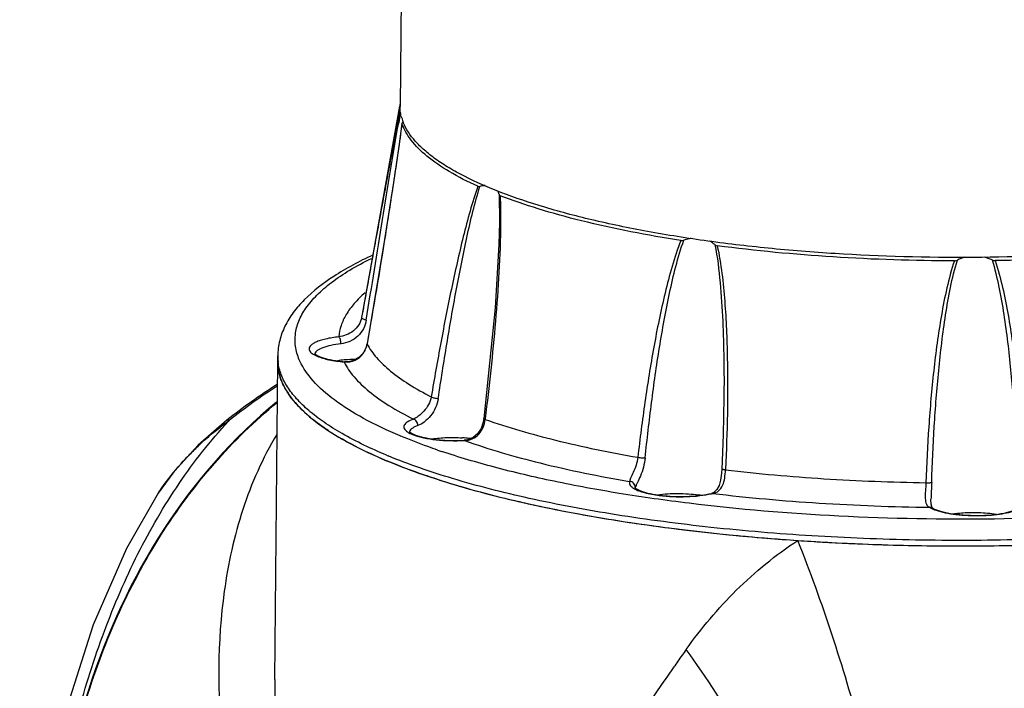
# Model space of a CAD drawing. Header units: millimetres. Extents: x 12 to 2508, y 25 to 1770.
# Tile 41 of 54: x 2127 to 2213, y 973 to 1031. Entities that reach past the tile are written whole.
import ezdxf

# ---------------------------------------------------------------- set-up
doc = ezdxf.new("R2010")
doc.units = ezdxf.units.MM
for name, color, linetype in [('ARM1_ABL88', 7, 'Continuous'), ('ARM1_PIPE_PBL94', 7, 'Continuous'), ('COVER_M_PBL80', 7, 'Continuous'), ('FLANGE_ARM1_PBL89', 7, 'Continuous'), ('HOLDER_M_PBL81', 7, 'Continuous'), ('MODULE_M_ABL79', 7, 'Continuous'), ('new_view_8_VBL72', 7, 'Continuous')]:
    doc.layers.add(name, color=color, linetype=linetype)

# ---------------------------------------------------------------- blocks, each defined once
blk = doc.blocks.new('COVER_M_PBL80', base_point=(1157.644, 1216.382))
at = {"layer": 'COVER_M_PBL80', "color": 2}
for p, q in [((1155.534, 1268.797), (1155.626, 1268.897)), ((1155.54, 1268.789), (1155.626, 1268.897)), ((1149.407, 1262.526), (1149.425, 1262.553))]:
    blk.add_line(p, q, dxfattribs=at)
at = {"layer": 'COVER_M_PBL80', "color": 7}
blk.add_line((1149.406, 1262.524), (1149.407, 1262.526), dxfattribs=at)
for points in [[(1155.398, 1268.903), (1152.903, 1266.728), (1150.765, 1264.389), (1149.406, 1262.524)], [(1149.407, 1262.526), (1146.619, 1257.683), (1143.709, 1251.035), (1141.442, 1243.914), (1139.822, 1236.78), (1138.745, 1229.982), (1138.075, 1223.65), (1137.7, 1217.739), (1137.558, 1212.371)]]:
    blk.add_lwpolyline(points, dxfattribs=at)
blk.add_arc((1191.098, 1223.181), 58.008, 122.66939, 127.98306, dxfattribs=at)
at = {"layer": 'COVER_M_PBL80', "color": 2}
for centre, radius, start, end in [((1191.379, 1223.104), 58.097, 122.93124, 127.98085), ((1173.724, 1244.116), 30.685, 126.14043, 126.46323), ((1170.009, 1248.392), 25.014, 135.81993, 137.42561)]:
    blk.add_arc(centre, radius, start, end, dxfattribs=at)
at = {"layer": 'COVER_M_PBL80', "color": 7}
blk.add_ellipse((1189.825, 1218.563), major_axis=(-12.478, 60.422), ratio=0.797017, start_param=0.39586, end_param=2.63402, dxfattribs=at)
at = {"layer": 'COVER_M_PBL80', "color": 2}
for points, knots in [([(1138.376, 1211.624), (1138.399, 1214.272), (1138.596, 1219.617), (1139.328, 1227.61), (1140.532, 1235.515), (1142.256, 1243.166), (1144.55, 1250.435), (1147.468, 1257.218), (1151.059, 1263.407), (1153.965, 1267.105), (1155.534, 1268.797)], [0, 0, 0, 0, 0.130387, 0.263077, 0.394867, 0.523729, 0.648709, 0.76954, 0.886437, 1, 1, 1, 1]), ([(1152.07, 1265.824), (1152.336, 1266.098), (1153.413, 1267.157), (1154.579, 1268.124), (1155.487, 1268.795)], [0, 0, 0, 0, 0.252443, 1, 1, 1, 1]), ([(1155.398, 1268.903), (1155.411, 1268.912), (1155.484, 1268.947), (1155.569, 1268.921), (1155.626, 1268.897)], [0, 0, 0, 0, 0.200537, 1, 1, 1, 1]), ([(1149.425, 1262.553), (1149.585, 1262.8), (1150.248, 1263.765), (1150.996, 1264.67), (1151.589, 1265.315)], [0, 0, 0, 0, 0.251317, 1, 1, 1, 1])]:
    blk.add_open_spline(points, degree=3, knots=knots, dxfattribs=at)
blk = doc.blocks.new('HOLDER_M_PBL81', base_point=(1207.994, 1207.269))
at = {"layer": 'HOLDER_M_PBL81', "color": 7}
for p, q in [((1159.601, 1246.263), (1159.839, 1274.031)), ((1165.494, 1267.234), (1165.428, 1267.266)), ((1165.486, 1267.233), (1165.428, 1267.266))]:
    blk.add_line(p, q, dxfattribs=at)
at = {"layer": 'HOLDER_M_PBL81', "color": 2}
for p, q in [((1194.423, 1247.339), (1194.385, 1247.284)), ((1194.448, 1247.336), (1194.41, 1247.281))]:
    blk.add_line(p, q, dxfattribs=at)
at = {"layer": 'HOLDER_M_PBL81', "color": 7}
for centre, radius, start, end in [((1164.069, 1273.996), 4.23, 179.50978, 186.48629), ((1176.88, 1287.232), 23.017, 236.68529, 239.44212), ((1178.098, 1289.277), 25.397, 239.42371, 240.07605), ((1196.756, 1335.174), 75.044, 252.32525, 253.68775), ((1200.937, 1349.817), 90.272, 253.75118, 256.18674), ((1204.676, 1365.008), 105.916, 256.18478, 257.48765), ((1208.069, 1380.586), 121.859, 257.51693, 259.31398), ((1210.97, 1396.006), 137.55, 259.31759, 260.4941), ((1213.453, 1411.091), 152.838, 260.51001, 261.97737), ((1215.423, 1425.142), 167.026, 261.98085, 263.04438), ((1216.974, 1438.095), 180.072, 263.05379, 264.34726), ((1218.117, 1449.729), 191.762, 264.34961, 265.33805), ((1218.712, 1457.063), 199.12, 265.33907, 266.12963), ((1219.054, 1462.147), 204.215, 266.12995, 266.76449), ((1219.219, 1464.983), 207.056, 266.76338, 266.96374), ((1219.446, 1469.503), 211.582, 266.96716, 268.89918), ((1219.545, 1473.126), 215.206, 268.8913, 269.08235), ((1219.546, 1472.652), 214.732, 269.08016, 271.00253)]:
    blk.add_arc(centre, radius, start, end, dxfattribs=at)
at = {"layer": 'HOLDER_M_PBL81', "color": 2}
for centre, radius, start, end in [((1365.532, 1127.512), 208.894, 144.47424, 144.82447), ((1366.515, 1126.818), 210.097, 144.8243, 144.99544)]:
    blk.add_arc(centre, radius, start, end, dxfattribs=at)
at = {"layer": 'HOLDER_M_PBL81', "color": 7}
for points, knots in [([(1160.22, 1272.206), (1160.174, 1272.314), (1160.01, 1272.737), (1159.904, 1273.183), (1159.866, 1273.518)], [0, 0, 0, 0, 0.257928, 1, 1, 1, 1]), ([(1160.66, 1271.372), (1160.617, 1271.44), (1160.454, 1271.71), (1160.312, 1271.991), (1160.22, 1272.206)], [0, 0, 0, 0, 0.257516, 1, 1, 1, 1]), ([(1161.637, 1270.125), (1161.542, 1270.226), (1161.188, 1270.618), (1160.868, 1271.042), (1160.66, 1271.372)], [0, 0, 0, 0, 0.263134, 1, 1, 1, 1]), ([(1141.406, 1210.356), (1140.375, 1215.995), (1139.568, 1227.412), (1141.836, 1241.446), (1145.651, 1251.804), (1149.435, 1258.897), (1154.111, 1265.207), (1157.818, 1268.827), (1159.786, 1270.442)], [0, 0, 0, 0, 0.26179, 0.517809, 0.642602, 0.764606, 0.883702, 1, 1, 1, 1]), ([(1162.528, 1269.277), (1162.448, 1269.346), (1162.14, 1269.617), (1161.846, 1269.903), (1161.637, 1270.125)], [0, 0, 0, 0, 0.259126, 1, 1, 1, 1]), ([(1164.239, 1267.997), (1164.082, 1268.101), (1163.493, 1268.501), (1162.926, 1268.934), (1162.528, 1269.277)], [0, 0, 0, 0, 0.263434, 1, 1, 1, 1]), ([(1169.335, 1265.362), (1168.984, 1265.509), (1167.674, 1266.076), (1166.394, 1266.713), (1165.486, 1267.233)], [0, 0, 0, 0, 0.266852, 1, 1, 1, 1]), ([(1173.972, 1263.673), (1173.559, 1263.804), (1171.996, 1264.319), (1170.453, 1264.894), (1169.335, 1265.362)], [0, 0, 0, 0, 0.263512, 1, 1, 1, 1])]:
    blk.add_open_spline(points, degree=3, knots=knots, dxfattribs=at)
at = {"layer": 'HOLDER_M_PBL81', "color": 2}
for points, knots in [([(1159.754, 1267.644), (1158.517, 1265.595), (1156.543, 1261.128), (1155.508, 1256.379), (1155.172, 1253.962)], [0, 0, 0, 0, 0.495142, 1, 1, 1, 1]), ([(1195.523, 1248.894), (1196.832, 1250.728), (1199.776, 1254.239), (1203.338, 1257.142), (1205.271, 1258.397)], [0, 0, 0, 0, 0.494369, 1, 1, 1, 1]), ([(1213.996, 1225.799), (1213.665, 1228.39), (1212.756, 1233.744), (1210.828, 1241.868), (1208.34, 1250.171), (1206.348, 1255.674), (1205.271, 1258.397)], [0, 0, 0, 0, 0.231642, 0.481183, 0.740249, 1, 1, 1, 1]), ([(1155.172, 1253.962), (1154.56, 1249.558), (1154.565, 1240.325), (1157.192, 1226.469), (1161.963, 1212.488), (1166.314, 1203.41), (1168.766, 1198.909)], [0, 0, 0, 0, 0.23186, 0.476375, 0.732755, 1, 1, 1, 1]), ([(1209.34, 1218.384), (1208.947, 1220.819), (1207.665, 1225.899), (1204.671, 1233.524), (1200.605, 1241.327), (1197.314, 1246.395), (1195.523, 1248.894)], [0, 0, 0, 0, 0.219256, 0.463748, 0.726731, 1, 1, 1, 1]), ([(1194.385, 1247.284), (1188.957, 1239.528), (1179.459, 1223.844), (1171.882, 1207.154), (1168.766, 1198.909)], [0, 0, 0, 0, 0.517847, 1, 1, 1, 1]), ([(1159.601, 1246.263), (1159.568, 1242.35), (1159.984, 1234.423), (1162.442, 1218.442), (1165.887, 1206.624), (1168.766, 1198.909)], [0, 0, 0, 0, 0.242271, 0.49024, 1, 1, 1, 1])]:
    blk.add_open_spline(points, degree=3, knots=knots, dxfattribs=at)
blk = doc.blocks.new('MODULE_M_ABL79', base_point=(1207.994, 1207.269))
at = {"layer": 'COVER_M_PBL80'}
blk.add_blockref('COVER_M_PBL80', (1157.644, 1216.382), dxfattribs=at)
at = {"layer": 'HOLDER_M_PBL81'}
blk.add_blockref('HOLDER_M_PBL81', (1207.994, 1207.269), dxfattribs=at)
blk = doc.blocks.new('FLANGE_ARM1_PBL89', base_point=(1217.839, 1277.236))
at = {"layer": 'FLANGE_ARM1_PBL89', "color": 7}
for p, q in [((1170.481, 1296.294), (1167.205, 1278.137)), ((1170.688, 1294.79), (1170.689, 1294.766)), ((1179.208, 1286.15), (1179.208, 1286.122)), ((1159.839, 1274.031), (1159.843, 1274.513)), ((1165.673, 1273.997), (1165.673, 1273.997)), ((1198.815, 1270.869), (1198.815, 1270.868)), ((1176.118, 1267.142), (1176.118, 1267.142)), ((1198.632, 1264.626), (1198.632, 1264.627)), ((1216.898, 1261.993), (1216.898, 1261.992))]:
    blk.add_line(p, q, dxfattribs=at)
at = {"layer": 'FLANGE_ARM1_PBL89', "color": 2}
for p, q in [((1179.169, 1288.609), (1179.208, 1286.15)), ((1179.305, 1286.15), (1179.305, 1286.122)), ((1179.311, 1286.15), (1179.31, 1286.122)), ((1167.205, 1278.137), (1167.165, 1277.856)), ((1167.216, 1278.135), (1167.165, 1277.856)), ((1167.651, 1275.549), (1167.646, 1275.571)), ((1165.631, 1273.981), (1165.673, 1273.997)), ((1165.631, 1273.981), (1165.638, 1273.971)), ((1165.631, 1273.981), (1165.636, 1273.971)), ((1177.958, 1269.017), (1177.952, 1268.968)), ((1177.958, 1269.017), (1177.952, 1268.968)), ((1176.148, 1267.124), (1176.118, 1267.142)), ((1176.119, 1267.123), (1176.148, 1267.124)), ((1198.95, 1264.614), (1198.948, 1264.559)), ((1198.951, 1264.614), (1198.948, 1264.559)), ((1197.841, 1262.502), (1197.72, 1262.506))]:
    blk.add_line(p, q, dxfattribs=at)
at = {"layer": 'FLANGE_ARM1_PBL89', "color": 7}
for points in [[(1170.688, 1294.79), (1170.409, 1292.778), (1169.946, 1289.644), (1169.167, 1284.67), (1167.646, 1275.571)], [(1179.208, 1286.149), (1179.166, 1284.229), (1178.841, 1278.702), (1177.844, 1269.03)], [(1167.646, 1275.571), (1167.574, 1275.283), (1167.32, 1274.772), (1166.939, 1274.366), (1166.485, 1274.107), (1165.983, 1273.994), (1165.673, 1273.997)], [(1198.815, 1270.868), (1198.751, 1267.621), (1198.632, 1264.626)], [(1177.844, 1269.031), (1177.792, 1268.735), (1177.602, 1268.179), (1177.304, 1267.713), (1176.909, 1267.375), (1176.429, 1267.184), (1176.118, 1267.142)], [(1198.632, 1264.627), (1198.609, 1264.283), (1198.524, 1263.668), (1198.388, 1263.181), (1198.205, 1262.834), (1197.934, 1262.588), (1197.717, 1262.506)], [(1217.033, 1261.234), (1217.009, 1261.255), (1216.961, 1261.354), (1216.916, 1261.57), (1216.898, 1261.933), (1216.898, 1261.992)]]:
    blk.add_lwpolyline(points, dxfattribs=at)
for centre, radius, start, end in [((1173.937, 1295.97), 3.458, 174.76515, 184.09178), ((1173.999, 1295.964), 3.521, 170.38472, 174.74986), ((1170.8, 1294.629), 1.103, 100.98159, 102.75934), ((1196.552, 1282.526), 2.238, 48.98115, 62.96101), ((1220.747, 1279.847), 3.386, 105.35563, 117.1146), ((1166.571, 1263.297), 10.891, 94.83866, 97.99905), ((1166.698, 1261.993), 12.201, 94.66185, 94.91439), ((1166.782, 1260.868), 13.329, 90.61977, 94.63071), ((1175.124, 1254.076), 13.308, 85.605, 86.45357), ((1175.188, 1254.879), 12.502, 83.09475, 85.61567), ((1195.185, 1252.393), 10.083, 80.8912, 81.83419)]:
    blk.add_arc(centre, radius, start, end, dxfattribs=at)
at = {"layer": 'FLANGE_ARM1_PBL89', "color": 2}
for centre, radius, start, end in [((1322.579, 1267.983), 154.529, 169.66532, 169.98318), ((1165.649, 1275.896), 2.032, 340.43395, 346.25195), ((1165.683, 1275.888), 1.997, 346.25189, 350.23948), ((1164.07, 1274.477), 4.227, 179.51644, 186.02086), ((1163.377, 1274.634), 0.293, 167.59394, 170.53811), ((1165.723, 1275.856), 1.948, 325.26257, 326.35144), ((1165.674, 1275.886), 2.006, 326.42872, 340.46144), ((1164.128, 1274.483), 4.285, 186.01519, 187.19348), ((1165.859, 1275.867), 1.9, 263.11724, 264.36335), ((1171.646, 1267.821), 0.295, 166.91139, 170.06814), ((1187.539, 1307.973), 43.873, 247.18076, 247.29684), ((1193.876, 1324.806), 61.862, 251.06917, 251.39691), ((1186.892, 1307.798), 45.478, 247.297, 247.484), ((1191.856, 1264.46), 1.779, 237.36436, 240.18879), ((1191.341, 1262.935), 0.295, 166.37043, 169.49648), ((1191.361, 1262.93), 0.315, 158.47173, 166.30209), ((1196.153, 1269.571), 7.268, 282.56813, 283.42722)]:
    blk.add_arc(centre, radius, start, end, dxfattribs=at)
for points, knots in [([(1170.488, 1295.724), (1170.2, 1294.332), (1169.657, 1291.474), (1168.849, 1287.121), (1168.034, 1282.653), (1167.489, 1279.647), (1167.216, 1278.135)], [0, 0, 0, 0, 0.238276, 0.48785, 0.742334, 1, 1, 1, 1]), ([(1167.576, 1277.638), (1168.047, 1280.561), (1168.748, 1284.915), (1169.689, 1290.657), (1170.161, 1293.475), (1170.405, 1294.861)], [0, 0, 0, 0, 0.508795, 0.75814, 1, 1, 1, 1]), ([(1170.689, 1294.766), (1170.474, 1293.142), (1170, 1289.911), (1169, 1283.503), (1168.2, 1278.722), (1167.651, 1275.549)], [0, 0, 0, 0, 0.252543, 0.503464, 1, 1, 1, 1]), ([(1177.316, 1289.306), (1177.06, 1288.597), (1176.616, 1287.137), (1176.033, 1284.907), (1175.499, 1282.629), (1174.832, 1279.546), (1174.069, 1275.648), (1173.516, 1272.511), (1173.251, 1270.935)], [0, 0, 0, 0, 0.119992, 0.242872, 0.367256, 0.49262, 0.745346, 1, 1, 1, 1]), ([(1173.861, 1270.789), (1174.098, 1272.371), (1174.593, 1275.521), (1175.275, 1279.441), (1175.871, 1282.545), (1176.351, 1284.843), (1176.871, 1287.101), (1177.273, 1288.583), (1177.505, 1289.305)], [0, 0, 0, 0, 0.254156, 0.506586, 0.631908, 0.756328, 0.879533, 1, 1, 1, 1]), ([(1179.31, 1286.122), (1179.3, 1284.685), (1179.185, 1281.816), (1178.77, 1276.109), (1178.311, 1271.847), (1177.958, 1269.017)], [0, 0, 0, 0, 0.251124, 0.501535, 1, 1, 1, 1]), ([(1195.052, 1284.573), (1194.753, 1283.837), (1194.259, 1282.317), (1193.653, 1279.996), (1193.134, 1277.642), (1192.526, 1274.474), (1191.888, 1270.48), (1191.477, 1267.269), (1191.292, 1265.658)], [0, 0, 0, 0, 0.123322, 0.247576, 0.372336, 0.497438, 0.748355, 1, 1, 1, 1]), ([(1191.937, 1265.602), (1192.102, 1267.215), (1192.47, 1270.432), (1193.04, 1274.435), (1193.584, 1277.616), (1194.05, 1279.982), (1194.589, 1282.321), (1195.038, 1283.857), (1195.311, 1284.604)], [0, 0, 0, 0, 0.251541, 0.502394, 0.627481, 0.752221, 0.87659, 1, 1, 1, 1]), ([(1198.021, 1284.215), (1198.245, 1283.119), (1198.511, 1280.894), (1198.727, 1277.553), (1198.82, 1274.21), (1198.824, 1271.982), (1198.815, 1270.869)], [0, 0, 0, 0, 0.250688, 0.50082, 0.750557, 1, 1, 1, 1]), ([(1198.231, 1284.117), (1198.409, 1283.319), (1198.661, 1281.702), (1198.897, 1279.263), (1199.041, 1276.819), (1199.143, 1273.561), (1199.139, 1269.491), (1199.029, 1266.238), (1198.951, 1264.614)], [0, 0, 0, 0, 0.125371, 0.25064, 0.375783, 0.500814, 0.750574, 1, 1, 1, 1]), ([(1161.785, 1274.034), (1161.615, 1274.404), (1161.364, 1275.171), (1161.325, 1276.383), (1161.642, 1277.583), (1162.299, 1278.751), (1163.28, 1279.886), (1164.575, 1280.987), (1166.177, 1282.054), (1167.374, 1282.7), (1168.019, 1283.02)], [0, 0, 0, 0, 0.100668, 0.196826, 0.295565, 0.403415, 0.525264, 0.664272, 0.822232, 1, 1, 1, 1]), ([(1218.944, 1282.793), (1218.679, 1282.022), (1218.262, 1280.441), (1217.792, 1278.041), (1217.423, 1275.623), (1217.028, 1272.386), (1216.677, 1268.325), (1216.512, 1265.069), (1216.454, 1263.44)], [0, 0, 0, 0, 0.125064, 0.250088, 0.375089, 0.500079, 0.750034, 1, 1, 1, 1]), ([(1216.961, 1263.468), (1217.013, 1265.097), (1217.163, 1268.354), (1217.476, 1272.418), (1217.829, 1275.658), (1218.162, 1278.082), (1218.58, 1280.492), (1218.959, 1282.082), (1219.204, 1282.861)], [0, 0, 0, 0, 0.249937, 0.499871, 0.62485, 0.749819, 0.874907, 1, 1, 1, 1]), ([(1222.233, 1282.883), (1222.477, 1282.108), (1222.855, 1280.522), (1223.269, 1278.119), (1223.6, 1275.7), (1223.95, 1272.464), (1224.262, 1268.405), (1224.41, 1265.151), (1224.463, 1263.523)], [0, 0, 0, 0, 0.124843, 0.249812, 0.374736, 0.499725, 0.749798, 1, 1, 1, 1]), ([(1222.498, 1282.819), (1222.764, 1282.051), (1223.182, 1280.476), (1223.655, 1278.083), (1224.026, 1275.671), (1224.425, 1272.44), (1224.782, 1268.384), (1224.953, 1265.131), (1225.014, 1263.503)], [0, 0, 0, 0, 0.124827, 0.249734, 0.374691, 0.499688, 0.749777, 1, 1, 1, 1]), ([(1167.471, 1280.016), (1167.136, 1279.724), (1166.532, 1279.135), (1165.811, 1278.171), (1165.339, 1277.185), (1165.195, 1276.502), (1165.17, 1276.17)], [0, 0, 0, 0, 0.290755, 0.549287, 0.782487, 1, 1, 1, 1]), ([(1167.165, 1277.856), (1167.124, 1277.632), (1166.953, 1277.188), (1166.467, 1276.664), (1165.848, 1276.32), (1165.393, 1276.202), (1165.17, 1276.17)], [0, 0, 0, 0, 0.246312, 0.498241, 0.756203, 1, 1, 1, 1]), ([(1167.576, 1277.638), (1167.534, 1277.376), (1167.365, 1276.856), (1166.865, 1276.197), (1166.172, 1275.739), (1165.636, 1275.594), (1165.369, 1275.564)], [0, 0, 0, 0, 0.245765, 0.495264, 0.751369, 1, 1, 1, 1]), ([(1167.165, 1277.856), (1167.163, 1277.836), (1167.198, 1277.783), (1167.335, 1277.703), (1167.473, 1277.66), (1167.576, 1277.638)], [0, 0, 0, 0, 0.128474, 0.344776, 1, 1, 1, 1]), ([(1165.17, 1276.17), (1164.784, 1276.127), (1164.237, 1276.042), (1163.57, 1275.862), (1163.182, 1275.717), (1162.884, 1275.556), (1162.678, 1275.383), (1162.572, 1275.183), (1162.591, 1275.046), (1162.615, 1274.989)], [0, 0, 0, 0, 0.381397, 0.541715, 0.67764, 0.787751, 0.872899, 0.93895, 1, 1, 1, 1]), ([(1165.369, 1275.564), (1165.07, 1275.531), (1164.528, 1275.448), (1163.903, 1275.283), (1163.511, 1275.114), (1163.263, 1274.965), (1163.115, 1274.808), (1163.09, 1274.697)], [0, 0, 0, 0, 0.35833, 0.651021, 0.767889, 0.863971, 1, 1, 1, 1]), ([(1165.369, 1275.564), (1165.37, 1275.691), (1165.344, 1275.874), (1165.261, 1276.075), (1165.202, 1276.15), (1165.17, 1276.17)], [0, 0, 0, 0, 0.582367, 0.824981, 1, 1, 1, 1]), ([(1167.651, 1275.549), (1167.877, 1275.12), (1168.495, 1274.26), (1169.74, 1273.09), (1171.353, 1271.955), (1172.582, 1271.273), (1173.251, 1270.935)], [0, 0, 0, 0, 0.197711, 0.427518, 0.694251, 1, 1, 1, 1]), ([(1162.615, 1274.989), (1162.661, 1274.882), (1162.876, 1274.672), (1163.131, 1274.545), (1163.286, 1274.48)], [0, 0, 0, 0, 0.407266, 1, 1, 1, 1]), ([(1165.672, 1273.976), (1165.981, 1273.946), (1166.639, 1274.045), (1167.142, 1274.483), (1167.324, 1274.746)], [0, 0, 0, 0, 0.492497, 1, 1, 1, 1]), ([(1169.339, 1265.844), (1168.013, 1266.399), (1166.144, 1267.281), (1163.921, 1268.663), (1162.585, 1269.674), (1161.502, 1270.707), (1160.677, 1271.762), (1160.117, 1272.836), (1159.922, 1273.583), (1159.877, 1273.946)], [0, 0, 0, 0, 0.333269, 0.477152, 0.606125, 0.721, 0.823224, 0.915092, 1, 1, 1, 1]), ([(1170.524, 1267.534), (1169.438, 1267.991), (1167.459, 1268.916), (1164.886, 1270.5), (1162.968, 1272.153), (1162.072, 1273.411), (1161.785, 1274.034)], [0, 0, 0, 0, 0.318705, 0.589596, 0.814498, 1, 1, 1, 1]), ([(1163.286, 1274.48), (1163.612, 1274.342), (1164.391, 1274.133), (1165.185, 1274.022), (1165.631, 1273.981)], [0, 0, 0, 0, 0.441394, 1, 1, 1, 1]), ([(1165.636, 1273.971), (1165.869, 1273.507), (1166.523, 1272.574), (1167.864, 1271.31), (1169.616, 1270.087), (1170.956, 1269.354), (1171.687, 1268.991)], [0, 0, 0, 0, 0.195898, 0.424856, 0.692155, 1, 1, 1, 1]), ([(1275.809, 1273.054), (1275.759, 1272.634), (1275.519, 1271.766), (1274.799, 1270.535), (1273.73, 1269.341), (1272.322, 1268.184), (1270.581, 1267.065), (1268.517, 1265.989), (1266.142, 1264.963), (1262.424, 1263.614), (1257.091, 1262.128), (1249.969, 1260.69), (1242.054, 1259.571), (1233.542, 1258.8), (1224.643, 1258.398), (1215.575, 1258.374), (1206.563, 1258.731), (1197.829, 1259.458), (1189.59, 1260.537), (1182.047, 1261.939), (1175.385, 1263.628), (1171.314, 1265.024), (1169.476, 1265.786)], [0, 0, 0, 0, 0.011399, 0.023914, 0.038124, 0.054395, 0.072929, 0.093816, 0.11707, 0.142649, 0.200411, 0.266126, 0.338457, 0.415824, 0.496485, 0.578592, 0.660254, 0.739593, 0.814804, 0.884213, 0.946341, 1, 1, 1, 1]), ([(1173.251, 1270.935), (1173.211, 1270.701), (1173.047, 1270.244), (1172.636, 1269.677), (1172.17, 1269.26), (1171.839, 1269.058), (1171.687, 1268.991)], [0, 0, 0, 0, 0.276052, 0.553167, 0.806435, 1, 1, 1, 1]), ([(1173.861, 1270.789), (1173.82, 1270.517), (1173.659, 1269.98), (1173.23, 1269.279), (1172.696, 1268.746), (1172.285, 1268.498), (1172.087, 1268.427)], [0, 0, 0, 0, 0.268451, 0.539441, 0.79497, 1, 1, 1, 1]), ([(1173.251, 1270.935), (1173.332, 1270.89), (1173.538, 1270.833), (1173.744, 1270.798), (1173.861, 1270.789)], [0, 0, 0, 0, 0.441481, 1, 1, 1, 1]), ([(1171.687, 1268.991), (1171.503, 1268.924), (1171.253, 1268.817), (1170.994, 1268.613), (1170.881, 1268.465), (1170.842, 1268.304), (1170.887, 1268.143), (1171.003, 1267.994), (1171.109, 1267.91), (1171.171, 1267.869)], [0, 0, 0, 0, 0.34705, 0.476739, 0.581309, 0.670665, 0.760873, 0.867571, 1, 1, 1, 1]), ([(1172.087, 1268.427), (1172.088, 1268.554), (1172.013, 1268.802), (1171.8, 1268.968), (1171.687, 1268.991)], [0, 0, 0, 0, 0.5238, 1, 1, 1, 1]), ([(1176.148, 1267.124), (1176.383, 1267.13), (1176.855, 1267.218), (1177.444, 1267.642), (1177.81, 1268.263), (1177.923, 1268.73), (1177.952, 1268.968)], [0, 0, 0, 0, 0.249724, 0.495475, 0.745587, 1, 1, 1, 1]), ([(1177.952, 1268.968), (1177.924, 1268.977), (1177.889, 1268.988), (1177.842, 1269.017), (1177.844, 1269.03)], [0, 0, 0, 0, 0.692636, 1, 1, 1, 1]), ([(1177.952, 1268.968), (1179.966, 1268.261), (1184.381, 1266.995), (1188.877, 1266.077), (1191.292, 1265.658)], [0, 0, 0, 0, 0.465437, 1, 1, 1, 1]), ([(1171.171, 1267.869), (1171.207, 1267.844), (1171.378, 1267.74), (1171.562, 1267.66), (1171.709, 1267.606)], [0, 0, 0, 0, 0.218621, 1, 1, 1, 1]), ([(1172.087, 1268.427), (1171.989, 1268.391), (1171.812, 1268.318), (1171.547, 1268.167), (1171.386, 1268.005), (1171.359, 1267.888)], [0, 0, 0, 0, 0.336508, 0.613118, 1, 1, 1, 1]), ([(1173.806, 1266.289), (1173.525, 1266.386), (1172.449, 1266.764), (1171.384, 1267.174), (1170.606, 1267.5)], [0, 0, 0, 0, 0.260156, 1, 1, 1, 1]), ([(1171.709, 1267.606), (1171.992, 1267.501), (1172.642, 1267.331), (1174.113, 1267.111), (1175.303, 1267.082), (1176.119, 1267.123)], [0, 0, 0, 0, 0.203407, 0.450148, 1, 1, 1, 1]), ([(1266.801, 1267.478), (1265.575, 1266.916), (1262.882, 1265.86), (1258.472, 1264.518), (1253.476, 1263.329), (1245.881, 1261.93), (1235.485, 1260.726), (1222.376, 1260.126), (1209.007, 1260.37), (1198.067, 1261.281), (1189.784, 1262.447), (1184.11, 1263.489), (1178.925, 1264.701), (1175.668, 1265.662), (1174.141, 1266.176)], [0, 0, 0, 0, 0.043014, 0.092144, 0.146924, 0.206735, 0.338402, 0.480366, 0.62504, 0.764641, 0.830205, 0.891783, 0.948601, 1, 1, 1, 1]), ([(1176.148, 1267.124), (1178.316, 1266.352), (1183.09, 1264.976), (1187.955, 1263.992), (1190.575, 1263.545)], [0, 0, 0, 0, 0.464004, 1, 1, 1, 1]), ([(1191.292, 1265.658), (1191.264, 1265.42), (1191.154, 1264.964), (1190.912, 1264.366), (1190.708, 1263.947), (1190.603, 1263.686), (1190.577, 1263.586), (1190.575, 1263.545)], [0, 0, 0, 0, 0.320792, 0.62357, 0.862765, 0.944751, 1, 1, 1, 1]), ([(1191.937, 1265.602), (1191.908, 1265.326), (1191.802, 1264.787), (1191.546, 1264.058), (1191.304, 1263.538), (1191.145, 1263.217), (1191.087, 1263.095), (1191.068, 1263.045)], [0, 0, 0, 0, 0.306954, 0.603692, 0.851554, 0.940625, 1, 1, 1, 1]), ([(1191.292, 1265.658), (1191.406, 1265.635), (1191.62, 1265.608), (1191.837, 1265.596), (1191.937, 1265.602)], [0, 0, 0, 0, 0.535021, 1, 1, 1, 1]), ([(1197.841, 1262.502), (1198.025, 1262.538), (1198.396, 1262.695), (1198.75, 1263.216), (1198.901, 1263.86), (1198.938, 1264.32), (1198.948, 1264.559)], [0, 0, 0, 0, 0.222624, 0.453637, 0.71669, 1, 1, 1, 1]), ([(1198.948, 1264.559), (1198.905, 1264.563), (1198.829, 1264.571), (1198.726, 1264.588), (1198.671, 1264.602), (1198.632, 1264.617), (1198.632, 1264.626)], [0, 0, 0, 0, 0.397032, 0.710928, 0.914954, 1, 1, 1, 1]), ([(1198.948, 1264.559), (1201.804, 1264.227), (1207.634, 1263.714), (1213.481, 1263.486), (1216.454, 1263.44)], [0, 0, 0, 0, 0.491562, 1, 1, 1, 1]), ([(1190.575, 1263.545), (1190.556, 1263.498), (1190.539, 1263.394), (1190.594, 1263.234), (1190.72, 1263.087), (1190.832, 1263.004), (1190.897, 1262.962)], [0, 0, 0, 0, 0.207132, 0.422285, 0.680131, 1, 1, 1, 1]), ([(1191.068, 1263.045), (1191.069, 1263.17), (1190.96, 1263.431), (1190.702, 1263.54), (1190.575, 1263.545)], [0, 0, 0, 0, 0.494208, 1, 1, 1, 1]), ([(1216.454, 1263.44), (1216.444, 1263.201), (1216.411, 1262.747), (1216.378, 1262.198), (1216.416, 1261.811), (1216.484, 1261.579), (1216.602, 1261.399), (1216.714, 1261.32), (1216.772, 1261.292)], [0, 0, 0, 0, 0.314449, 0.600416, 0.721381, 0.824944, 0.914996, 1, 1, 1, 1]), ([(1216.454, 1263.44), (1216.513, 1263.438), (1216.623, 1263.436), (1216.773, 1263.438), (1216.882, 1263.449), (1216.943, 1263.457), (1216.961, 1263.468)], [0, 0, 0, 0, 0.346576, 0.652201, 0.87886, 1, 1, 1, 1]), ([(1216.961, 1263.468), (1216.952, 1263.217), (1216.927, 1262.725), (1216.9, 1262.233), (1216.898, 1261.993)], [0, 0, 0, 0, 0.511374, 1, 1, 1, 1]), ([(1190.972, 1262.917), (1191.098, 1262.844), (1191.395, 1262.712), (1192.123, 1262.487), (1192.732, 1262.382), (1193.166, 1262.328)], [0, 0, 0, 0, 0.191141, 0.425192, 1, 1, 1, 1]), ([(1193.166, 1262.328), (1193.955, 1262.229), (1195.144, 1262.184), (1196.67, 1262.288), (1197.397, 1262.402), (1197.734, 1262.477)], [0, 0, 0, 0, 0.519979, 0.774158, 1, 1, 1, 1]), ([(1197.841, 1262.502), (1200.926, 1262.136), (1207.23, 1261.575), (1213.554, 1261.335), (1216.772, 1261.292)], [0, 0, 0, 0, 0.491211, 1, 1, 1, 1]), ([(1217.029, 1261.236), (1216.973, 1261.271), (1216.883, 1261.297), (1216.794, 1261.294), (1216.772, 1261.292)], [0, 0, 0, 0, 0.744032, 1, 1, 1, 1]), ([(1216.772, 1261.292), (1216.788, 1261.282), (1216.856, 1261.242), (1216.926, 1261.205), (1216.981, 1261.179)], [0, 0, 0, 0, 0.235647, 1, 1, 1, 1]), ([(1216.981, 1261.179), (1217.009, 1261.166), (1217.127, 1261.113), (1217.249, 1261.066), (1217.343, 1261.034)], [0, 0, 0, 0, 0.233733, 1, 1, 1, 1]), ([(1217.343, 1261.034), (1217.599, 1260.945), (1218.176, 1260.797), (1219.474, 1260.595), (1220.519, 1260.553), (1221.239, 1260.569)], [0, 0, 0, 0, 0.206807, 0.451913, 1, 1, 1, 1]), ([(1221.239, 1260.569), (1221.864, 1260.583), (1222.755, 1260.651), (1223.836, 1260.873), (1224.291, 1261.021), (1224.486, 1261.108)], [0, 0, 0, 0, 0.567645, 0.806185, 1, 1, 1, 1])]:
    blk.add_open_spline(points, degree=3, knots=knots, dxfattribs=at)
at = {"layer": 'FLANGE_ARM1_PBL89', "color": 7}
for points, knots in [([(1170.488, 1295.724), (1170.488, 1295.713), (1170.514, 1295.692), (1170.541, 1295.701), (1170.557, 1295.705)], [0, 0, 0, 0, 0.384504, 1, 1, 1, 1]), ([(1170.729, 1294.888), (1170.724, 1294.879), (1170.707, 1294.848), (1170.691, 1294.815), (1170.688, 1294.79)], [0, 0, 0, 0, 0.295515, 1, 1, 1, 1]), ([(1177.316, 1289.306), (1176.464, 1289.693), (1174.92, 1290.473), (1172.937, 1291.808), (1171.496, 1293.2), (1170.869, 1294.252), (1170.689, 1294.766)], [0, 0, 0, 0, 0.319748, 0.590047, 0.813958, 1, 1, 1, 1]), ([(1177.316, 1289.306), (1177.328, 1289.3), (1177.391, 1289.284), (1177.456, 1289.294), (1177.505, 1289.305)], [0, 0, 0, 0, 0.216042, 1, 1, 1, 1]), ([(1177.964, 1289.371), (1177.927, 1289.369), (1177.773, 1289.357), (1177.62, 1289.331), (1177.505, 1289.305)], [0, 0, 0, 0, 0.239872, 1, 1, 1, 1]), ([(1179.169, 1288.609), (1179.161, 1288.638), (1179.126, 1288.748), (1179.074, 1288.854), (1179.027, 1288.926)], [0, 0, 0, 0, 0.257002, 1, 1, 1, 1]), ([(1179.169, 1288.609), (1179.176, 1288.583), (1179.198, 1288.533), (1179.243, 1288.499), (1179.267, 1288.489)], [0, 0, 0, 0, 0.499522, 1, 1, 1, 1]), ([(1195.052, 1284.573), (1192.135, 1285.029), (1187.948, 1285.833), (1182.709, 1287.267), (1180.361, 1288.066), (1179.267, 1288.489)], [0, 0, 0, 0, 0.54367, 0.783955, 1, 1, 1, 1]), ([(1195.052, 1284.573), (1195.073, 1284.57), (1195.16, 1284.564), (1195.248, 1284.583), (1195.311, 1284.604)], [0, 0, 0, 0, 0.23927, 1, 1, 1, 1]), ([(1195.939, 1284.751), (1195.886, 1284.743), (1195.674, 1284.707), (1195.465, 1284.653), (1195.311, 1284.604)], [0, 0, 0, 0, 0.247513, 1, 1, 1, 1]), ([(1198.021, 1284.215), (1198.035, 1284.202), (1198.096, 1284.155), (1198.172, 1284.124), (1198.231, 1284.117)], [0, 0, 0, 0, 0.239374, 1, 1, 1, 1]), ([(1218.944, 1282.793), (1215.409, 1282.802), (1208.486, 1283.027), (1201.589, 1283.676), (1198.231, 1284.117)], [0, 0, 0, 0, 0.510697, 1, 1, 1, 1]), ([(1242.59, 1284.442), (1239.382, 1283.947), (1232.695, 1283.196), (1225.975, 1282.88), (1222.498, 1282.819)], [0, 0, 0, 0, 0.482793, 1, 1, 1, 1]), ([(1168.131, 1283.298), (1166.961, 1282.755), (1164.848, 1281.637), (1162.539, 1279.879), (1161.186, 1278.328), (1160.442, 1277.13), (1159.962, 1275.852), (1159.847, 1274.958), (1159.843, 1274.513)], [0, 0, 0, 0, 0.304691, 0.563442, 0.679681, 0.789401, 0.894898, 1, 1, 1, 1]), ([(1218.944, 1282.793), (1218.967, 1282.793), (1219.057, 1282.799), (1219.144, 1282.83), (1219.204, 1282.861)], [0, 0, 0, 0, 0.25559, 1, 1, 1, 1]), ([(1163.068, 1274.709), (1163.067, 1274.713), (1163.09, 1274.681), (1163.109, 1274.67), (1163.172, 1274.615), (1163.252, 1274.568), (1163.36, 1274.51), (1163.489, 1274.452), (1163.64, 1274.393), (1163.876, 1274.314), (1164.212, 1274.222), (1164.658, 1274.129), (1165.151, 1274.052), (1165.495, 1274.013), (1165.673, 1273.997)], [0, 0, 0, 0, 0.004475, 0.020357, 0.046598, 0.082475, 0.127111, 0.179497, 0.238752, 0.304345, 0.452542, 0.620351, 0.80418, 1, 1, 1, 1]), ([(1159.839, 1274.032), (1159.837, 1273.748), (1159.891, 1273.167), (1160.247, 1271.981), (1161.19, 1270.493), (1162.928, 1268.852), (1164.367, 1267.891), (1165.176, 1267.413)], [0, 0, 0, 0, 0.096099, 0.195724, 0.416865, 0.681994, 1, 1, 1, 1]), ([(1169.335, 1265.362), (1171.189, 1264.586), (1175.303, 1263.167), (1182.048, 1261.454), (1189.697, 1260.036), (1198.058, 1258.95), (1206.92, 1258.226), (1216.059, 1257.883), (1225.244, 1257.93), (1234.24, 1258.365), (1242.82, 1259.178), (1250.768, 1260.346), (1257.882, 1261.837), (1263.178, 1263.373), (1266.84, 1264.765), (1269.157, 1265.82), (1271.15, 1266.924), (1272.809, 1268.071), (1274.124, 1269.256), (1275.088, 1270.479), (1275.688, 1271.741), (1275.831, 1272.617), (1275.835, 1273.037)], [0, 0, 0, 0, 0.053899, 0.116465, 0.186468, 0.262376, 0.342454, 0.424828, 0.507553, 0.588671, 0.666276, 0.738576, 0.803958, 0.861069, 0.88621, 0.908959, 0.929288, 0.947232, 0.962917, 0.9766, 0.988734, 1, 1, 1, 1]), ([(1171.336, 1267.897), (1171.338, 1267.899), (1171.342, 1267.888), (1171.35, 1267.882), (1171.366, 1267.864), (1171.395, 1267.84), (1171.44, 1267.805), (1171.499, 1267.767), (1171.573, 1267.726), (1171.659, 1267.684), (1171.796, 1267.623), (1171.994, 1267.55), (1172.261, 1267.468), (1172.564, 1267.393), (1172.896, 1267.324), (1173.255, 1267.265), (1173.771, 1267.197), (1174.448, 1267.139), (1175.279, 1267.115), (1175.839, 1267.128), (1176.118, 1267.142)], [0, 0, 0, 0, 0.001784, 0.004013, 0.007089, 0.015644, 0.027227, 0.041684, 0.058833, 0.078464, 0.100359, 0.150205, 0.207392, 0.271064, 0.340401, 0.414588, 0.492802, 0.65798, 0.829375, 1, 1, 1, 1]), ([(1165.176, 1267.413), (1165.484, 1267.231), (1166.832, 1266.473), (1168.238, 1265.821), (1169.335, 1265.362)], [0, 0, 0, 0, 0.231412, 1, 1, 1, 1]), ([(1173.318, 1267.269), (1173.741, 1267.329), (1174.618, 1267.398), (1175.497, 1267.386), (1175.947, 1267.358)], [0, 0, 0, 0, 0.486972, 1, 1, 1, 1]), ([(1191.031, 1263.01), (1191.037, 1263.006), (1191.05, 1262.987), (1191.086, 1262.957), (1191.144, 1262.911), (1191.268, 1262.836), (1191.478, 1262.738), (1191.789, 1262.629), (1192.165, 1262.526), (1192.597, 1262.435), (1193.073, 1262.359), (1193.768, 1262.278), (1194.675, 1262.226), (1195.759, 1262.24), (1196.78, 1262.326), (1197.425, 1262.436), (1197.72, 1262.506)], [0, 0, 0, 0, 0.002743, 0.009786, 0.020681, 0.035116, 0.073372, 0.122076, 0.179574, 0.244487, 0.315468, 0.391163, 0.551204, 0.71348, 0.866737, 1, 1, 1, 1]), ([(1193.006, 1262.381), (1193.6, 1262.465), (1194.809, 1262.534), (1196.016, 1262.459), (1196.617, 1262.373)], [0, 0, 0, 0, 0.497264, 1, 1, 1, 1]), ([(1217.029, 1261.236), (1217.109, 1261.187), (1217.306, 1261.093), (1217.813, 1260.914), (1218.627, 1260.737), (1219.742, 1260.608), (1220.953, 1260.567), (1222.144, 1260.62), (1223.2, 1260.759), (1223.939, 1260.94), (1224.362, 1261.117), (1224.51, 1261.204), (1224.562, 1261.246)], [0, 0, 0, 0, 0.036428, 0.084576, 0.209029, 0.35892, 0.520516, 0.679577, 0.821972, 0.934079, 0.973926, 1, 1, 1, 1]), ([(1218.85, 1260.729), (1218.981, 1260.747), (1219.532, 1260.815), (1220.088, 1260.843), (1220.511, 1260.846)], [0, 0, 0, 0, 0.23704, 1, 1, 1, 1]), ([(1220.511, 1260.846), (1220.693, 1260.847), (1221.394, 1260.839), (1222.096, 1260.78), (1222.609, 1260.699)], [0, 0, 0, 0, 0.258814, 1, 1, 1, 1])]:
    blk.add_open_spline(points, degree=3, knots=knots, dxfattribs=at)
at = {"layer": 'FLANGE_ARM1_PBL89', "color": 2}
blk.add_open_spline([(1179.267, 1288.489), (1179.308, 1287.71), (1179.316, 1286.93), (1179.311, 1286.15)], degree=3, dxfattribs=at)
at = {"layer": 'FLANGE_ARM1_PBL89', "color": 7}
for points in [[(1222.233, 1282.883), (1222.019, 1282.985), (1221.795, 1283.066), (1221.565, 1283.125)], [(1222.233, 1282.883), (1222.315, 1282.844), (1222.407, 1282.817), (1222.498, 1282.819)]]:
    blk.add_open_spline(points, degree=3, dxfattribs=at)
blk = doc.blocks.new('ARM1_PIPE_PBL94', base_point=(1218.587, 1354.984))
at = {"layer": 'ARM1_PIPE_PBL94', "color": 7}
blk.add_line((1171.649, 1426.879), (1170.53, 1296.285), dxfattribs=at)
for centre, radius, start, end in [((1174.483, 1296.363), 3.966, 195.93753, 199.41684), ((1174.644, 1296.419), 4.136, 199.40467, 200.92293), ((1174.736, 1296.454), 4.235, 200.92107, 201.91754)]:
    blk.add_arc(centre, radius, start, end, dxfattribs=at)
for points, knots in [([(1170.67, 1295.274), (1170.646, 1295.357), (1170.564, 1295.688), (1170.528, 1296.031), (1170.53, 1296.285)], [0, 0, 0, 0, 0.254576, 1, 1, 1, 1]), ([(1244.073, 1284.982), (1242.322, 1284.687), (1238.703, 1284.168), (1231.128, 1283.401), (1221.265, 1282.966), (1211.311, 1283.195), (1203.452, 1283.792), (1197.843, 1284.43), (1192.562, 1285.25), (1187.692, 1286.239), (1183.313, 1287.38), (1179.492, 1288.654), (1176.713, 1289.855), (1174.834, 1290.884), (1173.661, 1291.643), (1172.665, 1292.42), (1171.638, 1293.422), (1171.047, 1294.279), (1170.808, 1294.873)], [0, 0, 0, 0, 0.069936, 0.143973, 0.299922, 0.458564, 0.535919, 0.6104, 0.680911, 0.74644, 0.806089, 0.859114, 0.904975, 0.925139, 0.943456, 0.959973, 0.974789, 1, 1, 1, 1])]:
    blk.add_open_spline(points, degree=3, knots=knots, dxfattribs=at)
blk = doc.blocks.new('ARM1_ABL88', base_point=(1217.839, 1353.616))
at = {"layer": 'ARM1_PIPE_PBL94'}
blk.add_blockref('ARM1_PIPE_PBL94', (1218.587, 1354.984), dxfattribs=at)
at = {"layer": 'FLANGE_ARM1_PBL89'}
blk.add_blockref('FLANGE_ARM1_PBL89', (1217.839, 1277.236), dxfattribs=at)
blk = doc.blocks.new('NEW_VIEW_8_VBL72', base_point=(1264.721, 1451.007))
at = {"layer": 'ARM1_ABL88'}
blk.add_blockref('ARM1_ABL88', (1217.839, 1353.616), dxfattribs=at)
at = {"layer": 'MODULE_M_ABL79'}
blk.add_blockref('MODULE_M_ABL79', (1207.994, 1207.269), dxfattribs=at)

msp = doc.modelspace()

# ---------------------------------------------------------------- block references
at = {"layer": 'new_view_8_VBL72'}
msp.add_blockref('NEW_VIEW_8_VBL72', (2254.276, 1178.429), dxfattribs=at)

doc.saveas('drawing.dxf')
